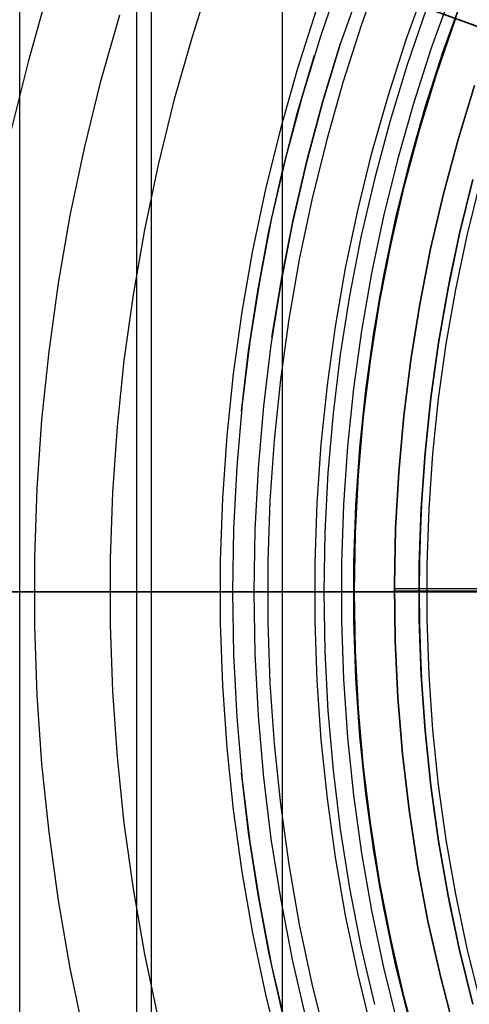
# Model space of a CAD drawing. Header units: millimetres. Extents: x 9001 to 10165, y -167 to 850.
# Tile 50 of 216: x 9551 to 9558, y 477 to 492. Entities that reach past the tile are written whole.
import ezdxf

# ---------------------------------------------------------------- set-up
doc = ezdxf.new("R2010")
doc.units = ezdxf.units.MM
for name, color, linetype in [('1', 7, 'Continuous'), ('COLOR EXT', 7, 'Continuous'), ('luz', 7, 'Continuous')]:
    doc.layers.add(name, color=color, linetype=linetype)

msp = doc.modelspace()

# ---------------------------------------------------------------- linework, layer by layer
at = {"layer": '1', "color": 7, "true_color": 0xf4f4f4}
for p, q in [((9552.829, 497.823, 257.25), (9552.829, 467.87, 257.25)), ((9553.053, 497.823, 231.75), (9553.053, 467.87, 231.75)), ((9555.06, 467.87, 231.75), (9555.06, 497.823, 231.75)), ((9551.045, 470.87, 231.75), (9551.045, 494.823, 231.75)), ((9550.598, 482.846, 282.75), (9555.06, 482.846, 231.75)), ((9555.06, 482.846, 231.75), (9551.045, 482.846, 231.75))]:
    msp.add_line(p, q, dxfattribs=at)
at = {"layer": '1', "color": 250, "true_color": 0x111111}
for p, q in [((9555.952, 492.243, 98.631), (9555.64, 491.337, 98.631)), ((9556.265, 492.128, 45.792), (9555.948, 491.236, 45.792)), ((9557.513, 491.1, 250.75), (9557.813, 491.932, 250.75)), ((9557.513, 491.1, 246.75), (9557.813, 491.932, 246.75)), ((9557.263, 491.766, 46.044), (9556.966, 490.906, 46.044)), ((9557.734, 491.711, 242.75), (9557.563, 491.239, 242.75)), ((9557.413, 490.76, 98.19), (9557.704, 491.606, 98.19)), ((9555.64, 491.337, 98.631), (9555.359, 490.42, 98.631)), ((9555.948, 491.236, 45.792), (9555.672, 490.33, 45.792)), ((9555.678, 490.352, 45.792), (9555.948, 491.236, 45.792)), ((9557.563, 491.239, 242.75), (9557.402, 490.764, 242.75)), ((9555.286, 490.164, 98.631), (9555.548, 491.054, 98.631)), ((9557.243, 490.258, 250.75), (9557.513, 491.1, 250.75)), ((9557.243, 490.258, 246.75), (9557.513, 491.1, 246.75)), ((9556.966, 490.906, 46.044), (9556.7, 490.035, 46.044)), ((9557.152, 489.905, 98.19), (9557.413, 490.76, 98.19)), ((9557.402, 490.764, 242.75), (9557.25, 490.285, 242.75)), ((9555.359, 490.42, 98.631), (9555.111, 489.493, 98.631)), ((9555.672, 490.33, 45.792), (9555.427, 489.414, 45.792)), ((9555.438, 489.46, 45.792), (9555.678, 490.352, 45.792)), ((9557.002, 489.407, 250.75), (9557.243, 490.258, 250.75)), ((9557.002, 489.407, 246.75), (9557.243, 490.258, 246.75)), ((9557.25, 490.285, 242.75), (9557.108, 489.803, 242.75)), ((9555.054, 489.266, 98.631), (9555.286, 490.164, 98.631)), ((9556.7, 490.035, 46.044), (9556.465, 489.156, 46.044)), ((9556.921, 489.042, 98.19), (9557.152, 489.905, 98.19)), ((9557.108, 489.803, 242.75), (9556.976, 489.319, 242.75)), ((9555.111, 489.493, 98.631), (9554.895, 488.559, 98.631)), ((9555.427, 489.414, 45.792), (9555.214, 488.491, 45.792)), ((9555.228, 488.56, 45.792), (9555.438, 489.46, 45.792)), ((9556.79, 488.548, 250.75), (9557.002, 489.407, 250.75)), ((9556.79, 488.548, 246.75), (9557.002, 489.407, 246.75)), ((9554.852, 488.361, 98.631), (9555.054, 489.266, 98.631)), ((9556.976, 489.319, 242.75), (9556.854, 488.831, 242.75)), ((9556.465, 489.156, 46.044), (9556.26, 488.269, 46.044)), ((9557.968, 489.151, 250.75), (9557.765, 488.325, 250.75)), ((9557.765, 488.325, 246.75), (9557.968, 489.151, 246.75)), ((9557.944, 489.066, 242.75), (9557.826, 488.598, 242.75)), ((9557.882, 488.298, 236.488), (9558.085, 489.12, 236.488)), ((9556.72, 488.171, 98.19), (9556.921, 489.042, 98.19)), ((9556.854, 488.831, 242.75), (9556.741, 488.341, 242.75)), ((9557.826, 488.598, 242.75), (9557.718, 488.127, 242.75)), ((9554.895, 488.559, 98.631), (9554.712, 487.617, 98.631)), ((9555.214, 488.491, 45.792), (9555.033, 487.561, 45.792)), ((9555.049, 487.653, 45.792), (9555.228, 488.56, 45.792)), ((9556.608, 487.682, 250.75), (9556.79, 488.548, 250.75)), ((9556.608, 487.682, 246.75), (9556.79, 488.548, 246.75)), ((9554.682, 487.449, 98.631), (9554.852, 488.361, 98.631)), ((9556.741, 488.341, 242.75), (9556.638, 487.849, 242.75)), ((9557.765, 488.325, 250.75), (9557.59, 487.493, 250.75)), ((9557.59, 487.493, 246.75), (9557.765, 488.325, 246.75)), ((9557.708, 487.471, 236.488), (9557.882, 488.298, 236.488)), ((9556.26, 488.269, 46.044), (9556.086, 487.375, 46.044)), ((9556.549, 487.293, 98.19), (9556.72, 488.171, 98.19)), ((9557.718, 488.127, 242.75), (9557.619, 487.654, 242.75)), ((9556.638, 487.849, 242.75), (9556.545, 487.355, 242.75)), ((9554.712, 487.617, 98.631), (9554.562, 486.67, 98.631)), ((9555.033, 487.561, 45.792), (9554.885, 486.625, 45.792)), ((9554.9, 486.741, 45.792), (9555.049, 487.653, 45.792)), ((9556.456, 486.811, 250.75), (9556.608, 487.682, 250.75)), ((9556.456, 486.811, 246.75), (9556.608, 487.682, 246.75)), ((9557.619, 487.654, 242.75), (9557.53, 487.179, 242.75)), ((9554.542, 486.532, 98.631), (9554.682, 487.449, 98.631)), ((9557.59, 487.493, 250.75), (9557.444, 486.656, 250.75)), ((9557.444, 486.656, 246.75), (9557.59, 487.493, 246.75)), ((9557.563, 486.637, 236.488), (9557.708, 487.471, 236.488)), ((9556.086, 487.375, 46.044), (9555.944, 486.476, 46.044)), ((9556.409, 486.411, 98.19), (9556.549, 487.293, 98.19)), ((9556.545, 487.355, 242.75), (9556.462, 486.858, 242.75)), ((9557.53, 487.179, 242.75), (9557.45, 486.702, 242.75)), ((9556.334, 485.935, 250.75), (9556.456, 486.811, 250.75)), ((9556.334, 485.935, 246.75), (9556.456, 486.811, 246.75)), ((9556.462, 486.858, 242.75), (9556.389, 486.36, 242.75)), ((9554.562, 486.67, 98.631), (9554.446, 485.718, 98.631)), ((9557.444, 486.656, 250.75), (9557.327, 485.814, 250.75)), ((9557.327, 485.814, 246.75), (9557.444, 486.656, 246.75)), ((9557.45, 486.702, 242.75), (9557.379, 486.223, 242.75)), ((9554.433, 485.611, 98.631), (9554.542, 486.532, 98.631)), ((9554.885, 486.625, 45.792), (9554.77, 485.684, 45.792)), ((9557.447, 485.8, 236.488), (9557.563, 486.637, 236.488)), ((9555.944, 486.476, 46.044), (9555.833, 485.572, 46.044)), ((9556.3, 485.523, 98.19), (9556.409, 486.411, 98.19)), ((9556.389, 486.36, 242.75), (9556.325, 485.861, 242.75)), ((9557.379, 486.223, 242.75), (9557.318, 485.743, 242.75)), ((9556.243, 485.055, 250.75), (9556.334, 485.935, 250.75)), ((9556.243, 485.055, 246.75), (9556.334, 485.935, 246.75)), ((9556.325, 485.861, 242.75), (9556.271, 485.361, 242.75)), ((9557.327, 485.814, 250.75), (9557.239, 484.969, 250.75)), ((9557.239, 484.969, 246.75), (9557.327, 485.814, 246.75)), ((9557.318, 485.743, 242.75), (9557.267, 485.262, 242.75)), ((9557.359, 484.958, 236.488), (9557.447, 485.8, 236.488)), ((9554.446, 485.718, 98.631), (9554.362, 484.763, 98.631)), ((9554.77, 485.684, 45.792), (9554.687, 484.74, 45.792)), ((9555.833, 485.572, 46.044), (9555.753, 484.665, 46.044)), ((9556.222, 484.633, 98.19), (9556.3, 485.523, 98.19)), ((9556.271, 485.361, 242.75), (9556.227, 484.859, 242.75)), ((9557.267, 485.262, 242.75), (9557.224, 484.78, 242.75)), ((9556.182, 484.172, 250.75), (9556.243, 485.055, 250.75)), ((9556.182, 484.172, 246.75), (9556.243, 485.055, 246.75)), ((9556.227, 484.859, 242.75), (9556.193, 484.356, 242.75)), ((9557.239, 484.969, 250.75), (9557.181, 484.121, 250.75)), ((9557.181, 484.121, 246.75), (9557.239, 484.969, 246.75)), ((9557.301, 484.114, 236.488), (9557.359, 484.958, 236.488)), ((9554.362, 484.763, 98.631), (9554.312, 483.805, 98.631)), ((9554.687, 484.74, 45.792), (9554.638, 483.794, 45.792)), ((9557.224, 484.78, 242.75), (9557.191, 484.298, 242.75)), ((9555.753, 484.665, 46.044), (9555.706, 483.756, 46.044)), ((9556.176, 483.74, 98.19), (9556.222, 484.633, 98.19)), ((9556.193, 484.356, 242.75), (9556.169, 483.853, 242.75)), ((9557.191, 484.298, 242.75), (9557.168, 483.814, 242.75)), ((9556.151, 483.288, 250.75), (9556.182, 484.172, 250.75)), ((9556.151, 483.288, 246.75), (9556.182, 484.172, 246.75)), ((9557.181, 484.121, 250.75), (9557.151, 483.271, 250.75)), ((9557.151, 483.271, 246.75), (9557.181, 484.121, 246.75)), ((9557.272, 483.269, 236.488), (9557.301, 484.114, 236.488)), ((9554.312, 483.805, 98.631), (9554.295, 482.846, 98.631)), ((9554.638, 483.794, 45.792), (9554.621, 482.846, 45.792)), ((9556.169, 483.853, 242.75), (9556.154, 483.35, 242.75)), ((9557.168, 483.814, 242.75), (9557.154, 483.33, 242.75)), ((9555.706, 483.756, 46.044), (9555.69, 482.846, 46.044)), ((9556.16, 482.846, 98.19), (9556.176, 483.74, 98.19)), ((9556.154, 483.35, 242.75), (9556.149, 482.846, 242.75)), ((9557.154, 483.33, 242.75), (9557.149, 482.846, 242.75)), ((9556.151, 482.404, 250.75), (9556.151, 483.288, 250.75)), ((9556.151, 482.404, 246.75), (9556.151, 483.288, 246.75)), ((9557.151, 483.271, 250.75), (9557.151, 482.421, 250.75)), ((9557.151, 482.421, 246.75), (9557.151, 483.271, 246.75)), ((9557.272, 482.423, 236.488), (9557.272, 483.269, 236.488)), ((9554.621, 482.846, 45.792), (9513.778, 482.846, 45.792)), ((9564.604, 482.846, 228.525), (9534.275, 482.846, 228.525)), ((9554.295, 482.846, 98.631), (9538.746, 482.846, 98.631)), ((9560.997, 482.846, 222.7), (9547.156, 482.846, 222.7)), ((9554.295, 482.846, 98.631), (9554.312, 481.887, 98.631)), ((9554.433, 482.846, 98.629), (9554.295, 482.846, 98.631)), ((9554.571, 482.846, 98.622), (9554.433, 482.846, 98.629)), ((9554.709, 482.846, 98.61), (9554.571, 482.846, 98.622)), ((9554.62, 482.846, 45.792), (9554.699, 482.846, 45.793)), ((9554.621, 482.846, 45.792), (9554.638, 481.899, 45.792)), ((9554.699, 482.846, 45.793), (9554.778, 482.846, 45.797)), ((9554.846, 482.846, 98.594), (9554.709, 482.846, 98.61)), ((9554.778, 482.846, 45.797), (9554.857, 482.846, 45.804)), ((9554.982, 482.846, 98.574), (9554.846, 482.846, 98.594)), ((9554.857, 482.846, 45.804), (9554.936, 482.846, 45.813)), ((9554.936, 482.846, 45.813), (9555.014, 482.846, 45.825)), ((9555.118, 482.846, 98.549), (9554.982, 482.846, 98.574)), ((9555.014, 482.846, 45.825), (9555.092, 482.846, 45.839)), ((9555.092, 482.846, 45.839), (9555.169, 482.846, 45.856)), ((9555.253, 482.846, 98.519), (9555.118, 482.846, 98.549)), ((9555.169, 482.846, 45.856), (9555.246, 482.846, 45.876)), ((9555.246, 482.846, 45.876), (9555.322, 482.846, 45.898)), ((9555.387, 482.846, 98.485), (9555.253, 482.846, 98.519)), ((9555.322, 482.846, 45.898), (9555.398, 482.846, 45.922)), ((9555.52, 482.846, 98.447), (9555.387, 482.846, 98.485)), ((9555.398, 482.846, 45.922), (9555.472, 482.846, 45.949)), ((9555.472, 482.846, 45.949), (9555.546, 482.846, 45.979)), ((9555.651, 482.846, 98.404), (9555.52, 482.846, 98.447)), ((9555.546, 482.846, 45.979), (9555.618, 482.846, 46.01)), ((9555.618, 482.846, 46.01), (9555.69, 482.846, 46.045)), ((9555.781, 482.846, 98.357), (9555.651, 482.846, 98.404)), ((9555.69, 482.846, 46.044), (9555.706, 481.936, 46.044)), ((9555.909, 482.846, 98.305), (9555.781, 482.846, 98.357)), ((9556.035, 482.846, 98.25), (9555.909, 482.846, 98.305)), ((9556.16, 482.846, 98.19), (9556.035, 482.846, 98.25)), ((9556.148, 482.846, 242.75), (9556.158, 482.846, 242.141)), ((9557.148, 482.846, 250.75), (9556.148, 482.846, 250.75)), ((9556.148, 482.846, 250.75), (9556.148, 482.846, 242.75)), ((9556.149, 482.846, 242.75), (9556.154, 482.342, 242.75)), ((9556.158, 482.846, 242.141), (9556.189, 482.846, 241.533)), ((9556.176, 481.952, 98.19), (9556.16, 482.846, 98.19)), ((9556.189, 482.846, 241.533), (9556.24, 482.846, 240.926)), ((9556.24, 482.846, 240.926), (9556.312, 482.846, 240.321)), ((9556.312, 482.846, 240.321), (9556.404, 482.846, 239.719)), ((9556.404, 482.846, 239.719), (9556.516, 482.846, 239.121)), ((9556.516, 482.846, 239.121), (9556.648, 482.846, 238.526)), ((9556.648, 482.846, 238.526), (9556.801, 482.846, 237.936)), ((9556.801, 482.846, 237.936), (9556.973, 482.846, 237.352)), ((9556.973, 482.846, 237.352), (9557.165, 482.846, 236.774)), ((9557.148, 482.846, 242.75), (9557.157, 482.846, 242.178)), ((9557.148, 482.846, 250.75), (9557.148, 482.846, 242.75)), ((9557.149, 482.846, 242.75), (9557.154, 482.362, 242.75)), ((9557.157, 482.846, 242.178), (9557.186, 482.846, 241.606)), ((9557.165, 482.846, 236.774), (9557.376, 482.846, 236.203)), ((9557.186, 482.846, 241.606), (9557.234, 482.846, 241.036)), ((9557.234, 482.846, 241.036), (9557.301, 482.846, 240.468)), ((9557.301, 482.846, 240.468), (9557.387, 482.846, 239.902)), ((9557.376, 482.846, 236.203), (9557.606, 482.846, 235.639)), ((9557.387, 482.846, 239.902), (9557.492, 482.846, 239.339)), ((9557.492, 482.846, 239.339), (9557.616, 482.846, 238.781)), ((9557.606, 482.846, 235.639), (9557.856, 482.846, 235.083)), ((9557.616, 482.846, 238.781), (9557.758, 482.846, 238.226)), ((9557.758, 482.846, 238.226), (9557.919, 482.846, 237.677)), ((9557.856, 482.846, 235.083), (9558.123, 482.846, 234.536)), ((9557.301, 481.578, 236.488), (9557.272, 482.423, 236.488)), ((9556.182, 481.52, 250.75), (9556.151, 482.404, 250.75)), ((9556.182, 481.52, 246.75), (9556.151, 482.404, 246.75)), ((9556.154, 482.342, 242.75), (9556.169, 481.839, 242.75)), ((9557.151, 482.421, 250.75), (9557.181, 481.572, 250.75)), ((9557.181, 481.572, 246.75), (9557.151, 482.421, 246.75)), ((9557.154, 482.362, 242.75), (9557.168, 481.878, 242.75)), ((9554.312, 481.887, 98.631), (9554.362, 480.93, 98.631)), ((9554.638, 481.899, 45.792), (9554.687, 480.952, 45.792)), ((9555.706, 481.936, 46.044), (9555.753, 481.027, 46.044)), ((9556.169, 481.839, 242.75), (9556.193, 481.336, 242.75)), ((9556.222, 481.06, 98.19), (9556.176, 481.952, 98.19)), ((9557.168, 481.878, 242.75), (9557.191, 481.395, 242.75)), ((9556.243, 480.637, 250.75), (9556.182, 481.52, 250.75)), ((9556.243, 480.637, 246.75), (9556.182, 481.52, 246.75)), ((9557.181, 481.572, 250.75), (9557.239, 480.724, 250.75)), ((9557.239, 480.724, 246.75), (9557.181, 481.572, 246.75)), ((9557.359, 480.734, 236.488), (9557.301, 481.578, 236.488)), ((9557.191, 481.395, 242.75), (9557.224, 480.912, 242.75)), ((9556.193, 481.336, 242.75), (9556.227, 480.833, 242.75)), ((9554.362, 480.93, 98.631), (9554.446, 479.974, 98.631)), ((9554.687, 480.952, 45.792), (9554.77, 480.008, 45.792)), ((9555.753, 481.027, 46.044), (9555.833, 480.12, 46.044)), ((9556.3, 480.169, 98.19), (9556.222, 481.06, 98.19)), ((9556.227, 480.833, 242.75), (9556.271, 480.332, 242.75)), ((9557.224, 480.912, 242.75), (9557.267, 480.43, 242.75)), ((9556.334, 479.758, 250.75), (9556.243, 480.637, 250.75)), ((9556.334, 479.758, 246.75), (9556.243, 480.637, 246.75)), ((9557.239, 480.724, 250.75), (9557.327, 479.878, 250.75)), ((9557.327, 479.878, 246.75), (9557.239, 480.724, 246.75)), ((9557.447, 479.893, 236.488), (9557.359, 480.734, 236.488)), ((9556.271, 480.332, 242.75), (9556.325, 479.831, 242.75)), ((9557.267, 480.43, 242.75), (9557.318, 479.949, 242.75)), ((9556.409, 479.282, 98.19), (9556.3, 480.169, 98.19)), ((9554.542, 479.16, 98.631), (9554.433, 480.081, 98.631)), ((9555.833, 480.12, 46.044), (9555.944, 479.216, 46.044)), ((9554.446, 479.974, 98.631), (9554.562, 479.022, 98.631)), ((9554.77, 480.008, 45.792), (9554.885, 479.068, 45.792)), ((9557.318, 479.949, 242.75), (9557.379, 479.469, 242.75)), ((9557.327, 479.878, 250.75), (9557.444, 479.036, 250.75)), ((9557.444, 479.036, 246.75), (9557.327, 479.878, 246.75)), ((9557.563, 479.055, 236.488), (9557.447, 479.893, 236.488)), ((9556.325, 479.831, 242.75), (9556.389, 479.332, 242.75)), ((9556.456, 478.882, 250.75), (9556.334, 479.758, 250.75)), ((9556.456, 478.882, 246.75), (9556.334, 479.758, 246.75)), ((9557.379, 479.469, 242.75), (9557.45, 478.991, 242.75)), ((9556.389, 479.332, 242.75), (9556.462, 478.834, 242.75)), ((9556.549, 478.399, 98.19), (9556.409, 479.282, 98.19)), ((9554.682, 478.243, 98.631), (9554.542, 479.16, 98.631)), ((9555.944, 479.216, 46.044), (9556.086, 478.317, 46.044)), ((9554.562, 479.022, 98.631), (9554.712, 478.075, 98.631)), ((9554.885, 479.068, 45.792), (9555.033, 478.132, 45.792)), ((9557.444, 479.036, 250.75), (9557.59, 478.199, 250.75)), ((9557.59, 478.199, 246.75), (9557.444, 479.036, 246.75)), ((9557.45, 478.991, 242.75), (9557.53, 478.514, 242.75)), ((9557.708, 478.222, 236.488), (9557.563, 479.055, 236.488)), ((9556.608, 478.01, 250.75), (9556.456, 478.882, 250.75)), ((9556.608, 478.01, 246.75), (9556.456, 478.882, 246.75)), ((9556.462, 478.834, 242.75), (9556.545, 478.338, 242.75)), ((9557.53, 478.514, 242.75), (9557.619, 478.039, 242.75)), ((9556.72, 477.521, 98.19), (9556.549, 478.399, 98.19)), ((9554.852, 477.332, 98.631), (9554.682, 478.243, 98.631)), ((9556.086, 478.317, 46.044), (9556.26, 477.424, 46.044)), ((9556.545, 478.338, 242.75), (9556.638, 477.843, 242.75)), ((9557.882, 477.394, 236.488), (9557.708, 478.222, 236.488)), ((9554.712, 478.075, 98.631), (9554.895, 477.134, 98.631)), ((9555.033, 478.132, 45.792), (9555.214, 477.201, 45.792)), ((9557.59, 478.199, 250.75), (9557.765, 477.367, 250.75)), ((9557.765, 477.367, 246.75), (9557.59, 478.199, 246.75)), ((9556.79, 477.145, 250.75), (9556.608, 478.01, 250.75)), ((9556.79, 477.145, 246.75), (9556.608, 478.01, 246.75)), ((9557.619, 478.039, 242.75), (9557.718, 477.566, 242.75)), ((9556.638, 477.843, 242.75), (9556.741, 477.351, 242.75)), ((9556.921, 476.65, 98.19), (9556.72, 477.521, 98.19)), ((9557.718, 477.566, 242.75), (9557.826, 477.095, 242.75)), ((9555.054, 476.426, 98.631), (9554.852, 477.332, 98.631)), ((9556.26, 477.424, 46.044), (9556.465, 476.537, 46.044)), ((9556.741, 477.351, 242.75), (9556.854, 476.861, 242.75)), ((9557.765, 477.367, 250.75), (9557.968, 476.542, 250.75)), ((9557.968, 476.542, 246.75), (9557.765, 477.367, 246.75)), ((9558.085, 476.573, 236.488), (9557.882, 477.394, 236.488)), ((9555.214, 477.201, 45.792), (9555.427, 476.278, 45.792)), ((9554.895, 477.134, 98.631), (9555.111, 476.199, 98.631)), ((9557.002, 476.286, 250.75), (9556.79, 477.145, 250.75)), ((9557.002, 476.286, 246.75), (9556.79, 477.145, 246.75)), ((9557.826, 477.095, 242.75), (9557.944, 476.626, 242.75)), ((9556.854, 476.861, 242.75), (9556.976, 476.374, 242.75)), ((9557.152, 475.787, 98.19), (9556.921, 476.65, 98.19))]:
    msp.add_line(p, q, dxfattribs=at)
at = {"layer": 'COLOR EXT', "color": 30, "true_color": 0xff8d00}
for p, q in [((9558.278, 491.406, 16.262), (9550.767, 494.14, 16.262)), ((9551.23, 493.971, 26.562), (9559.875, 490.824, 26.562)), ((9561.332, 490.294, 24.912), (9551.23, 493.971, 24.912)), ((9557.744, 489.765, 16.262), (9557.997, 490.59, 16.262)), ((9557.744, 489.765, 19.762), (9557.997, 490.59, 19.762)), ((9557.997, 490.59, 18.012), (9557.744, 489.765, 18.012)), ((9557.52, 488.932, 16.262), (9557.744, 489.765, 16.262)), ((9557.52, 488.932, 19.762), (9557.744, 489.765, 19.762)), ((9557.744, 489.765, 18.012), (9557.52, 488.932, 18.012)), ((9557.325, 488.091, 16.262), (9557.52, 488.932, 16.262)), ((9557.325, 488.091, 19.762), (9557.52, 488.932, 19.762)), ((9557.52, 488.932, 18.012), (9557.325, 488.091, 18.012)), ((9557.159, 487.245, 16.262), (9557.325, 488.091, 16.262)), ((9557.159, 487.245, 19.762), (9557.325, 488.091, 19.762)), ((9557.325, 488.091, 18.012), (9557.159, 487.245, 18.012)), ((9557.022, 486.393, 16.262), (9557.159, 487.245, 16.262)), ((9557.022, 486.393, 19.762), (9557.159, 487.245, 19.762)), ((9557.159, 487.245, 18.012), (9557.022, 486.393, 18.012)), ((9556.914, 485.537, 16.262), (9557.022, 486.393, 16.262)), ((9556.914, 485.537, 19.762), (9557.022, 486.393, 19.762)), ((9557.022, 486.393, 18.012), (9556.914, 485.537, 18.012)), ((9556.837, 484.677, 16.262), (9556.914, 485.537, 16.262)), ((9556.837, 484.677, 19.762), (9556.914, 485.537, 19.762)), ((9556.914, 485.537, 18.012), (9556.837, 484.677, 18.012)), ((9556.789, 483.816, 16.262), (9556.837, 484.677, 16.262)), ((9556.789, 483.816, 19.762), (9556.837, 484.677, 19.762)), ((9556.837, 484.677, 18.012), (9556.789, 483.816, 18.012)), ((9556.77, 482.953, 16.262), (9556.789, 483.816, 16.262)), ((9556.77, 482.953, 19.762), (9556.789, 483.816, 19.762)), ((9556.789, 483.816, 18.012), (9556.77, 482.953, 18.012)), ((9556.782, 482.091, 16.262), (9556.77, 482.953, 16.262)), ((9556.782, 482.091, 19.762), (9556.77, 482.953, 19.762)), ((9556.77, 482.953, 18.012), (9556.782, 482.091, 18.012)), ((9576.77, 482.893, 19.762), (9556.77, 482.893, 19.762)), ((9614.764, 482.859, 16.262), (9556.77, 482.859, 16.262)), ((9556.77, 482.855, 16.262), (9556.77, 482.855, 19.762)), ((9556.823, 481.229, 16.262), (9556.782, 482.091, 16.262)), ((9556.823, 481.229, 19.762), (9556.782, 482.091, 19.762)), ((9556.782, 482.091, 18.012), (9556.823, 481.229, 18.012)), ((9556.894, 480.369, 16.262), (9556.823, 481.229, 16.262)), ((9556.894, 480.369, 19.762), (9556.823, 481.229, 19.762)), ((9556.823, 481.229, 18.012), (9556.894, 480.369, 18.012)), ((9556.995, 479.512, 16.262), (9556.894, 480.369, 16.262)), ((9556.995, 479.512, 19.762), (9556.894, 480.369, 19.762)), ((9556.894, 480.369, 18.012), (9556.995, 479.512, 18.012)), ((9557.125, 478.659, 16.262), (9556.995, 479.512, 16.262)), ((9557.125, 478.659, 19.762), (9556.995, 479.512, 19.762)), ((9556.995, 479.512, 18.012), (9557.125, 478.659, 18.012)), ((9557.284, 477.811, 16.262), (9557.125, 478.659, 16.262)), ((9557.284, 477.811, 19.762), (9557.125, 478.659, 19.762)), ((9557.125, 478.659, 18.012), (9557.284, 477.811, 18.012)), ((9557.473, 476.969, 16.262), (9557.284, 477.811, 16.262)), ((9557.473, 476.969, 19.762), (9557.284, 477.811, 19.762)), ((9557.284, 477.811, 18.012), (9557.473, 476.969, 18.012)), ((9557.691, 476.134, 16.262), (9557.473, 476.969, 16.262)), ((9557.691, 476.134, 19.762), (9557.473, 476.969, 19.762)), ((9557.473, 476.969, 18.012), (9557.691, 476.134, 18.012))]:
    msp.add_line(p, q, dxfattribs=at)
at = {"layer": 'luz', "color": 7, "true_color": 0xffffff}
for p, q in [((9556.583, 492.398, -20.12), (9556.269, 491.523, -20.12)), ((9553.987, 492.299, -21.158), (9553.678, 491.335, -21.158)), ((9556.952, 491.291, -20.12), (9557.258, 492.142, -20.12)), ((9551.47, 492.002, -20.543), (9551.172, 490.951, -20.543)), ((9557.635, 491.999, -20.083), (9557.333, 491.161, -20.083)), ((9552.287, 490.655, -20.851), (9552.574, 491.668, -20.851)), ((9555.58, 491.757, -20.433), (9555.288, 490.848, -20.433)), ((9556.269, 491.523, -20.12), (9555.984, 490.638, -20.12)), ((9553.678, 491.335, -21.158), (9553.401, 490.36, -21.158)), ((9556.675, 490.429, -20.12), (9556.952, 491.291, -20.12)), ((9557.333, 491.161, -20.083), (9557.061, 490.313, -20.083)), ((9551.172, 490.951, -20.543), (9550.911, 489.89, -20.543)), ((9555.288, 490.848, -20.433), (9555.028, 489.929, -20.433)), ((9552.035, 489.633, -20.851), (9552.287, 490.655, -20.851)), ((9555.984, 490.638, -20.12), (9555.731, 489.743, -20.12)), ((9556.428, 489.558, -20.12), (9556.675, 490.429, -20.12)), ((9553.401, 490.36, -21.158), (9553.159, 489.377, -21.158)), ((9557.061, 490.313, -20.083), (9556.818, 489.455, -20.083)), ((9555.028, 489.929, -20.433), (9554.8, 489.002, -20.433)), ((9555.731, 489.743, -20.12), (9555.508, 488.84, -20.12)), ((9551.818, 488.603, -20.851), (9552.035, 489.633, -20.851)), ((9556.212, 488.68, -20.12), (9556.428, 489.558, -20.12)), ((9553.159, 489.377, -21.158), (9552.951, 488.385, -21.158)), ((9556.818, 489.455, -20.083), (9556.605, 488.59, -20.083)), ((9554.8, 489.002, -20.433), (9554.603, 488.067, -20.433)), ((9555.508, 488.84, -20.12), (9555.317, 487.93, -20.12)), ((9551.638, 487.565, -20.851), (9551.818, 488.603, -20.851)), ((9556.026, 487.794, -20.12), (9556.212, 488.68, -20.12)), ((9556.605, 488.59, -20.083), (9556.421, 487.718, -20.083)), ((9552.951, 488.385, -21.158), (9552.777, 487.387, -21.158)), ((9554.603, 488.067, -20.433), (9554.439, 487.127, -20.433)), ((9555.317, 487.93, -20.12), (9555.157, 487.014, -20.12)), ((9555.87, 486.903, -20.12), (9556.026, 487.794, -20.12)), ((9556.421, 487.718, -20.083), (9556.268, 486.84, -20.083)), ((9551.493, 486.523, -20.851), (9551.638, 487.565, -20.851)), ((9552.777, 487.387, -21.158), (9552.637, 486.384, -21.158)), ((9554.439, 487.127, -20.433), (9554.308, 486.181, -20.433)), ((9555.157, 487.014, -20.12), (9555.029, 486.093, -20.12)), ((9555.746, 486.006, -20.12), (9555.87, 486.903, -20.12)), ((9556.268, 486.84, -20.083), (9556.146, 485.958, -20.083)), ((9551.384, 485.475, -20.851), (9551.493, 486.523, -20.851)), ((9552.637, 486.384, -21.158), (9552.532, 485.376, -21.158)), ((9554.308, 486.181, -20.433), (9554.209, 485.231, -20.433)), ((9555.029, 486.093, -20.12), (9554.933, 485.168, -20.12)), ((9555.652, 485.106, -20.12), (9555.746, 486.006, -20.12)), ((9556.146, 485.958, -20.083), (9556.054, 485.071, -20.083)), ((9551.311, 484.425, -20.851), (9551.384, 485.475, -20.851)), ((9552.532, 485.376, -21.158), (9552.462, 484.365, -21.158)), ((9554.209, 485.231, -20.433), (9554.143, 484.278, -20.433)), ((9554.933, 485.168, -20.12), (9554.869, 484.24, -20.12)), ((9555.59, 484.203, -20.12), (9555.652, 485.106, -20.12)), ((9556.054, 485.071, -20.083), (9555.992, 484.182, -20.083)), ((9551.275, 483.373, -20.851), (9551.311, 484.425, -20.851)), ((9552.462, 484.365, -21.158), (9552.428, 483.353, -21.158)), ((9554.143, 484.278, -20.433), (9554.11, 483.324, -20.433)), ((9554.869, 484.24, -20.12), (9554.837, 483.311, -20.12)), ((9555.558, 483.299, -20.12), (9555.59, 484.203, -20.12)), ((9555.992, 484.182, -20.083), (9555.961, 483.292, -20.083)), ((9551.275, 482.32, -20.851), (9551.275, 483.373, -20.851)), ((9552.428, 483.353, -21.158), (9552.428, 482.34, -21.158)), ((9554.11, 483.324, -20.433), (9554.11, 482.369, -20.433)), ((9554.837, 483.311, -20.12), (9554.837, 482.381, -20.12)), ((9555.558, 482.394, -20.12), (9555.558, 483.299, -20.12)), ((9555.961, 483.292, -20.083), (9555.961, 482.401, -20.083)), ((9549.189, 482.846, -16.059), (9555.659, 482.846, -15.045)), ((9550.983, 482.846, -20.711), (9551.056, 482.846, -20.742)), ((9551.056, 482.846, -20.742), (9551.129, 482.846, -20.776)), ((9551.129, 482.846, -20.776), (9551.2, 482.846, -20.812)), ((9551.2, 482.846, -20.812), (9551.27, 482.846, -20.851)), ((9551.34, 482.846, -20.889), (9551.27, 482.846, -20.851)), ((9551.41, 482.846, -20.925), (9551.34, 482.846, -20.889)), ((9551.482, 482.846, -20.958), (9551.41, 482.846, -20.925)), ((9551.555, 482.846, -20.989), (9551.482, 482.846, -20.958)), ((9551.629, 482.846, -21.018), (9551.555, 482.846, -20.989)), ((9551.704, 482.846, -21.044), (9551.629, 482.846, -21.018)), ((9551.78, 482.846, -21.067), (9551.704, 482.846, -21.044)), ((9551.856, 482.846, -21.088), (9551.78, 482.846, -21.067)), ((9551.933, 482.846, -21.106), (9551.856, 482.846, -21.088)), ((9552.011, 482.846, -21.121), (9551.933, 482.846, -21.106)), ((9552.089, 482.846, -21.134), (9552.011, 482.846, -21.121)), ((9552.168, 482.846, -21.144), (9552.089, 482.846, -21.134)), ((9552.247, 482.846, -21.152), (9552.168, 482.846, -21.144)), ((9552.326, 482.846, -21.156), (9552.247, 482.846, -21.152)), ((9552.405, 482.846, -21.158), (9552.326, 482.846, -21.156)), ((9552.484, 482.846, -21.158), (9552.405, 482.846, -21.158)), ((9552.564, 482.846, -21.154), (9552.484, 482.846, -21.158)), ((9552.643, 482.846, -21.148), (9552.564, 482.846, -21.154)), ((9552.721, 482.846, -21.139), (9552.643, 482.846, -21.148)), ((9552.8, 482.846, -21.128), (9552.721, 482.846, -21.139)), ((9552.878, 482.846, -21.113), (9552.8, 482.846, -21.128)), ((9552.955, 482.846, -21.096), (9552.878, 482.846, -21.113)), ((9553.032, 482.846, -21.077), (9552.955, 482.846, -21.096)), ((9553.108, 482.846, -21.055), (9553.032, 482.846, -21.077)), ((9553.183, 482.846, -21.03), (9553.108, 482.846, -21.055)), ((9553.258, 482.846, -21.003), (9553.183, 482.846, -21.03)), ((9553.331, 482.846, -20.973), (9553.258, 482.846, -21.003)), ((9553.403, 482.846, -20.941), (9553.331, 482.846, -20.973)), ((9553.475, 482.846, -20.906), (9553.403, 482.846, -20.941)), ((9553.545, 482.846, -20.869), (9553.475, 482.846, -20.906)), ((9553.613, 482.846, -20.829), (9553.545, 482.846, -20.869)), ((9553.681, 482.846, -20.787), (9553.613, 482.846, -20.829)), ((9553.746, 482.846, -20.743), (9553.681, 482.846, -20.787)), ((9553.811, 482.846, -20.697), (9553.746, 482.846, -20.743)), ((9553.873, 482.846, -20.648), (9553.811, 482.846, -20.697)), ((9553.934, 482.846, -20.597), (9553.873, 482.846, -20.648)), ((9553.993, 482.846, -20.544), (9553.934, 482.846, -20.597)), ((9554.051, 482.846, -20.49), (9553.993, 482.846, -20.544)), ((9554.106, 482.846, -20.433), (9554.051, 482.846, -20.49)), ((9554.106, 482.846, -20.433), (9554.13, 482.846, -20.409)), ((9554.13, 482.846, -20.409), (9554.154, 482.846, -20.385)), ((9554.154, 482.846, -20.385), (9554.179, 482.846, -20.363)), ((9554.179, 482.846, -20.363), (9554.205, 482.846, -20.341)), ((9554.205, 482.846, -20.341), (9554.232, 482.846, -20.32)), ((9554.232, 482.846, -20.32), (9554.26, 482.846, -20.3)), ((9554.26, 482.846, -20.3), (9554.288, 482.846, -20.281)), ((9554.288, 482.846, -20.281), (9554.317, 482.846, -20.263)), ((9554.317, 482.846, -20.263), (9554.346, 482.846, -20.246)), ((9554.346, 482.846, -20.246), (9554.376, 482.846, -20.23)), ((9554.376, 482.846, -20.23), (9554.406, 482.846, -20.215)), ((9554.406, 482.846, -20.215), (9554.437, 482.846, -20.201)), ((9554.437, 482.846, -20.201), (9554.468, 482.846, -20.188)), ((9554.468, 482.846, -20.188), (9554.5, 482.846, -20.177)), ((9554.5, 482.846, -20.177), (9554.532, 482.846, -20.166)), ((9554.532, 482.846, -20.166), (9554.565, 482.846, -20.156)), ((9554.565, 482.846, -20.156), (9554.598, 482.846, -20.148)), ((9554.598, 482.846, -20.148), (9554.631, 482.846, -20.14)), ((9554.631, 482.846, -20.14), (9554.664, 482.846, -20.134)), ((9554.664, 482.846, -20.134), (9554.698, 482.846, -20.129)), ((9554.698, 482.846, -20.129), (9554.731, 482.846, -20.125)), ((9554.731, 482.846, -20.125), (9554.765, 482.846, -20.122)), ((9554.765, 482.846, -20.122), (9554.799, 482.846, -20.12)), ((9554.799, 482.846, -20.12), (9554.833, 482.846, -20.12)), ((9554.833, 482.846, -20.12), (9555.554, 482.846, -20.12)), ((9555.656, 482.846, -20.116), (9555.554, 482.846, -20.12)), ((9555.757, 482.846, -20.108), (9555.656, 482.846, -20.116)), ((9555.659, 482.846, -15.045), (9562.159, 482.846, -14.255)), ((9555.857, 482.846, -20.097), (9555.757, 482.846, -20.108)), ((9555.958, 482.846, -20.083), (9555.857, 482.846, -20.097)), ((9555.958, 482.846, -20.083), (9561.088, 482.846, -19.358)), ((9551.311, 481.267, -20.851), (9551.275, 482.32, -20.851)), ((9552.428, 482.34, -21.158), (9552.462, 481.327, -21.158)), ((9554.11, 482.369, -20.433), (9554.143, 481.414, -20.433)), ((9554.837, 482.381, -20.12), (9554.869, 481.452, -20.12)), ((9555.59, 481.489, -20.12), (9555.558, 482.394, -20.12)), ((9555.961, 482.401, -20.083), (9555.992, 481.51, -20.083)), ((9554.143, 481.414, -20.433), (9554.209, 480.461, -20.433)), ((9554.869, 481.452, -20.12), (9554.933, 480.524, -20.12)), ((9555.652, 480.586, -20.12), (9555.59, 481.489, -20.12)), ((9555.992, 481.51, -20.083), (9556.054, 480.621, -20.083)), ((9551.384, 480.217, -20.851), (9551.311, 481.267, -20.851)), ((9552.462, 481.327, -21.158), (9552.532, 480.316, -21.158)), ((9556.054, 480.621, -20.083), (9556.146, 479.735, -20.083)), ((9554.933, 480.524, -20.12), (9555.029, 479.599, -20.12)), ((9555.746, 479.686, -20.12), (9555.652, 480.586, -20.12)), ((9552.532, 480.316, -21.158), (9552.637, 479.309, -21.158)), ((9554.209, 480.461, -20.433), (9554.308, 479.512, -20.433)), ((9551.493, 479.17, -20.851), (9551.384, 480.217, -20.851)), ((9556.146, 479.735, -20.083), (9556.268, 478.852, -20.083)), ((9555.029, 479.599, -20.12), (9555.157, 478.678, -20.12)), ((9555.87, 478.79, -20.12), (9555.746, 479.686, -20.12)), ((9554.308, 479.512, -20.433), (9554.439, 478.566, -20.433)), ((9552.637, 479.309, -21.158), (9552.777, 478.305, -21.158)), ((9551.638, 478.127, -20.851), (9551.493, 479.17, -20.851)), ((9556.268, 478.852, -20.083), (9556.421, 477.974, -20.083)), ((9555.157, 478.678, -20.12), (9555.317, 477.762, -20.12)), ((9556.026, 477.898, -20.12), (9555.87, 478.79, -20.12)), ((9554.439, 478.566, -20.433), (9554.603, 477.625, -20.433)), ((9552.777, 478.305, -21.158), (9552.951, 477.307, -21.158)), ((9551.818, 477.09, -20.851), (9551.638, 478.127, -20.851)), ((9556.421, 477.974, -20.083), (9556.605, 477.102, -20.083)), ((9555.317, 477.762, -20.12), (9555.508, 476.852, -20.12)), ((9556.212, 477.013, -20.12), (9556.026, 477.898, -20.12)), ((9554.603, 477.625, -20.433), (9554.8, 476.69, -20.433)), ((9552.951, 477.307, -21.158), (9553.159, 476.316, -21.158)), ((9552.035, 476.059, -20.851), (9551.818, 477.09, -20.851)), ((9556.428, 476.134, -20.12), (9556.212, 477.013, -20.12)), ((9556.605, 477.102, -20.083), (9556.818, 476.237, -20.083)), ((9555.508, 476.852, -20.12), (9555.731, 475.949, -20.12)), ((9554.8, 476.69, -20.433), (9555.028, 475.763, -20.433))]:
    msp.add_line(p, q, dxfattribs=at)

doc.saveas('drawing.dxf')
